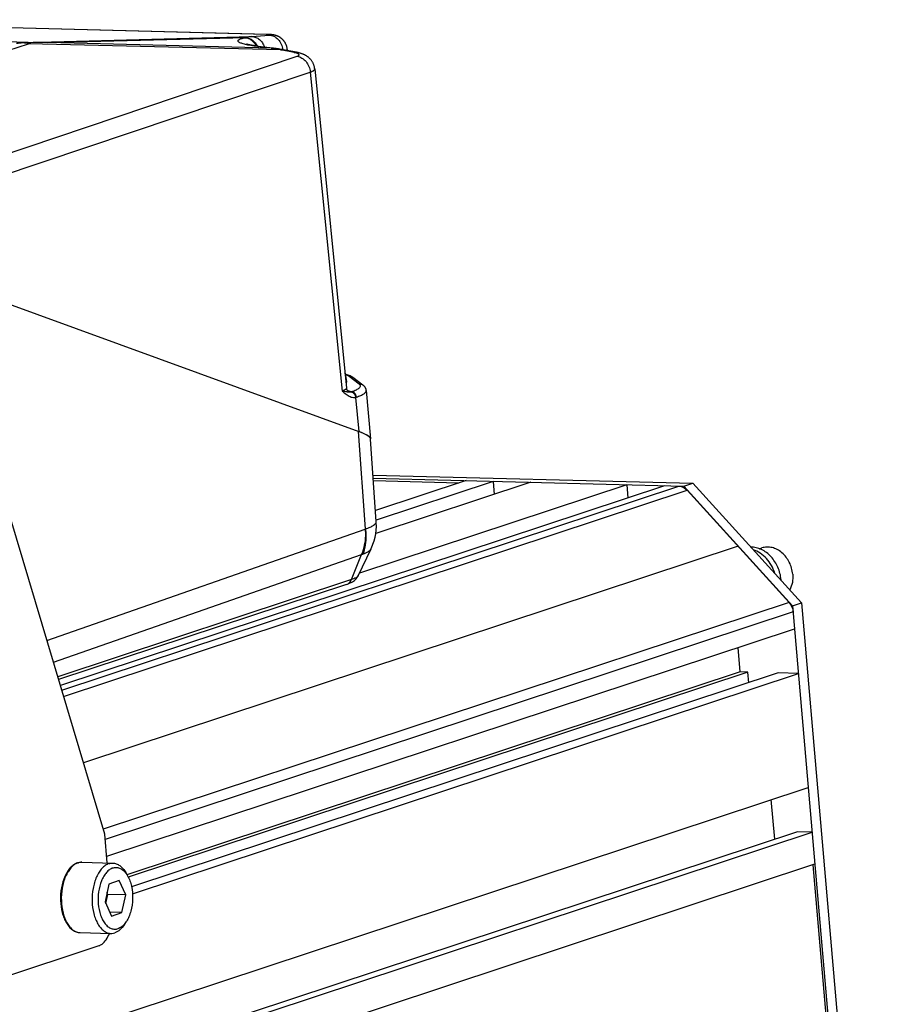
# Model space of a CAD drawing. Header units: millimetres. Extents: x 0 to 420, y 0 to 297.
# Tile 28 of 74: x 208 to 232, y 47 to 74. Entities that reach past the tile are written whole.
import ezdxf

# ---------------------------------------------------------------- set-up
doc = ezdxf.new("R2010")
doc.units = ezdxf.units.MM
doc.header["$LTSCALE"] = 23.1
doc.layers.add('COMPONENTS', color=7, linetype='CONTINUOUS')

msp = doc.modelspace()

# ---------------------------------------------------------------- linework, layer by layer
at = {"layer": 'COMPONENTS', "color": 9, "linetype": 'CONTINUOUS'}
for p, q in [((214.73288, 73.41552), (198.99091, 73.82336)), ((208.09438, 73.1963), (198.19343, 73.45281)), ((214.3309, 73.35721), (214.81264, 73.39573)), ((201.53972, 70.97363), (208.14495, 73.15884)), ((208.09438, 73.1963), (214.3309, 73.35721)), ((215.12983, 72.98523), (208.14495, 73.15884)), ((208.68162, 73.18847), (214.17392, 73.33018)), ((214.86707, 73.03474), (208.68162, 73.18847)), ((214.15081, 73.32592), (214.17392, 73.33018)), ((214.86707, 73.03474), (214.48641, 73.08141)), ((215.50335, 72.91432), (215.12983, 72.98523)), ((205.13347, 69.2972), (215.59139, 72.8118)), ((205.53813, 68.87365), (215.95122, 72.37318)), ((215.95122, 72.37318), (216.83425, 63.53397)), ((217.30768, 63.72851), (217.02354, 63.93902)), ((217.20622, 63.35989), (217.29184, 62.41431)), ((217.47883, 59.71341), (217.28509, 62.41677)), ((209.06753, 55.24519), (226.15918, 60.89962)), ((209.11904, 55.07279), (226.38829, 60.78597)), ((208.65484, 56.62636), (217.47277, 59.71086)), ((208.83623, 56.01929), (217.37365, 59.00567)), ((217.09091, 58.30877), (217.37365, 59.00567)), ((217.09091, 58.30877), (208.95626, 55.61759)), ((229.2137, 57.68014), (210.21773, 51.39571)), ((229.32723, 57.41716), (210.27228, 51.11321))]:
    msp.add_line(p, q, dxfattribs=at)
at = {"layer": 'COMPONENTS', "color": 7, "linetype": 'CONTINUOUS'}
for p, q in [((214.76567, 73.4154), (198.99745, 73.82396)), ((214.78615, 73.41471), (214.76567, 73.4154)), ((214.79942, 73.41418), (214.78615, 73.41471)), ((214.81229, 73.41361), (214.79942, 73.41418)), ((214.82474, 73.41298), (214.81229, 73.41361)), ((214.83675, 73.4123), (214.82474, 73.41298)), ((214.84834, 73.41157), (214.83675, 73.4123)), ((215.57316, 72.91977), (215.19964, 72.99068)), ((215.31504, 72.99971), (215.31819, 72.96818)), ((216.07344, 72.45924), (216.95704, 63.61435)), ((205.15902, 66.83937), (217.29184, 62.41431)), ((216.91792, 64.0188), (216.95036, 63.78716)), ((217.4097, 63.7016), (217.12556, 63.91211)), ((217.50145, 63.54823), (217.62295, 62.20641)), ((217.77828, 59.91572), (217.62146, 62.20426)), ((210.26016, 51.25373), (207.10059, 61.82809)), ((217.68974, 61.20781), (226.54671, 60.97835)), ((217.69584, 61.11888), (226.29788, 60.89602)), ((225.76325, 60.90988), (209.02912, 55.37373)), ((224.71887, 60.93693), (217.31291, 58.48682)), ((220.06163, 60.98404), (217.70088, 61.0452)), ((220.26781, 61.05225), (217.75731, 60.2217)), ((222.05818, 61.00587), (217.76455, 59.5854)), ((221.0138, 61.03292), (217.77514, 59.96148)), ((221.0138, 61.03292), (221.04506, 60.67069)), ((224.71887, 60.93693), (224.75013, 60.5747)), ((226.29788, 60.89602), (226.54671, 60.97835)), ((226.29788, 60.89602), (229.31304, 57.58162)), ((226.54671, 60.97835), (229.56188, 57.66394)), ((226.38829, 60.78597), (229.2137, 57.68014)), ((227.801, 59.23305), (209.66839, 53.23425)), ((217.27753, 58.41272), (217.63363, 59.15861)), ((228.39367, 59.16541), (228.45795, 59.18668)), ((216.95707, 58.17697), (208.98006, 55.53793)), ((229.31304, 57.58162), (229.56188, 57.66394)), ((229.31304, 57.58162), (231.60292, 31.0436)), ((229.56188, 57.66394), (231.85176, 31.12592)), ((210.31279, 50.64371), (229.36774, 56.94766)), ((227.8583, 55.75109), (227.79981, 56.42894)), ((227.8583, 55.75109), (210.87375, 50.1321)), ((228.07339, 55.74552), (210.90986, 50.06731)), ((228.91511, 55.72371), (211.00174, 49.79743)), ((211.02739, 49.60633), (229.47461, 55.70922)), ((228.07339, 55.74552), (227.8583, 55.75109)), ((228.09858, 55.45358), (228.07339, 55.74552)), ((229.47461, 55.70922), (228.91511, 55.72371)), ((196.90056, 41.68761), (229.74685, 52.55414)), ((228.81624, 51.11884), (228.72166, 52.21498)), ((229.44342, 51.32633), (196.59713, 40.4598)), ((197.00742, 40.44917), (229.85371, 51.3157)), ((229.85371, 51.3157), (229.44342, 51.32633)), ((210.32861, 50.46035), (210.26016, 51.25373)), ((209.62482, 50.47858), (210.47836, 50.45647)), ((197.08375, 39.56457), (229.93004, 50.4311)), ((229.86973, 50.41115), (230.37037, 44.60909)), ((210.65807, 49.96905), (210.37074, 49.87399)), ((210.8399, 49.57427), (210.65807, 49.96905)), ((210.83911, 50.19211), (210.89106, 50.10211)), ((210.37074, 49.87399), (210.26524, 49.38416)), ((210.26524, 49.38416), (210.44707, 48.98939)), ((210.28814, 49.33443), (210.34258, 49.58716)), ((210.34258, 49.58716), (210.31967, 49.63688)), ((210.8399, 49.57427), (210.34258, 49.58716)), ((210.7344, 49.08444), (210.8399, 49.57427)), ((210.7344, 49.08444), (210.39929, 49.09313)), ((210.44707, 48.98939), (210.7344, 49.08444)), ((210.80181, 48.75244), (210.85835, 48.83963)), ((209.57432, 48.52923), (210.42785, 48.50712)), ((203.87897, 46.1098), (210.09986, 48.16785))]:
    msp.add_line(p, q, dxfattribs=at)
for points in [[(215.31504, 72.9997), (215.31452, 73.00464), (215.31266, 73.0192), (215.31037, 73.03344), (215.30768, 73.04738), (215.3046, 73.061), (215.30117, 73.07429), (215.29739, 73.08727), (215.2933, 73.09993), (215.2889, 73.11227), (215.28423, 73.12429), (215.27929, 73.13599), (215.27411, 73.14737), (215.26869, 73.15845), (215.26306, 73.16921), (215.25723, 73.17967), (215.2512, 73.18983), (215.245, 73.1997), (215.23864, 73.20927), (215.23212, 73.21856), (215.22546, 73.22756), (215.21868, 73.23628), (215.21176, 73.24472), (215.20474, 73.25289), (215.19762, 73.26079), (215.1904, 73.26843), (215.18309, 73.27581), (215.17571, 73.28294), (215.16826, 73.28982), (215.16074, 73.29645), (215.15317, 73.30284), (215.14555, 73.30899), (215.13789, 73.3149), (215.1302, 73.32058), (215.12249, 73.32603), (215.11477, 73.33126), (215.10703, 73.33626), (215.0993, 73.34105), (215.09156, 73.34563), (215.08384, 73.35), (215.07613, 73.35416), (215.06845, 73.35812), (215.06081, 73.36189), (215.05321, 73.36546), (215.04567, 73.36883), (215.03819, 73.37202), (215.03079, 73.37503), (215.02348, 73.37785), (215.01625, 73.38051), (215.00914, 73.38299), (215.00215, 73.3853), (214.99529, 73.38746), (214.98862, 73.38944), (214.98217, 73.39127), (214.97591, 73.39294), (214.9699, 73.39447), (214.96417, 73.39585), (214.95867, 73.39711), (214.95331, 73.39827), (214.94809, 73.39935), (214.943, 73.40035), (214.93793, 73.40129), (214.93282, 73.4022), (214.92771, 73.40305), (214.92259, 73.40386), (214.91745, 73.40462), (214.91229, 73.40535), (214.90712, 73.40604), (214.90196, 73.40668), (214.89676, 73.4073), (214.89155, 73.40787), (214.88632, 73.40842), (214.88106, 73.40894), (214.87575, 73.40943), (214.87041, 73.4099), (214.86501, 73.41035), (214.85953, 73.41077), (214.84834, 73.41157)], [(214.47723, 73.08933), (214.45903, 73.09183), (214.4414, 73.09433), (214.42437, 73.09683), (214.40792, 73.09933), (214.39207, 73.10182), (214.37681, 73.1043), (214.36215, 73.10676), (214.34809, 73.1092), (214.33463, 73.11161), (214.32178, 73.11399), (214.30952, 73.11634), (214.29786, 73.11864), (214.2868, 73.1209), (214.27633, 73.12311), (214.26646, 73.12526), (214.25719, 73.12735), (214.24849, 73.12937), (214.24037, 73.13132), (214.23283, 73.13319), (214.22585, 73.13498), (214.21942, 73.13668), (214.21354, 73.13829), (214.2082, 73.1398), (214.20339, 73.1412), (214.1991, 73.1425), (214.19532, 73.14368), (214.19206, 73.14473), (214.1893, 73.14565), (214.18703, 73.14644), (214.18525, 73.14707), (214.18395, 73.14755), (214.18331, 73.1478)], [(214.90884, 73.03612), (214.51535, 73.08438), (214.49601, 73.08685), (214.47723, 73.08933)], [(215.19964, 72.99068), (215.17211, 72.99582), (215.13843, 73.00187), (215.10476, 73.00765), (215.07111, 73.01317), (215.03748, 73.01843), (215.00386, 73.02342), (214.97027, 73.02815), (214.9367, 73.03261), (214.90884, 73.03612)], [(216.07344, 72.45923), (216.07219, 72.47038), (216.06998, 72.48604), (216.06724, 72.50161), (216.06398, 72.51705), (216.0602, 72.53239), (216.05589, 72.54762), (216.05108, 72.56271), (216.04573, 72.57769), (216.03987, 72.59253), (216.03348, 72.60721), (216.02656, 72.62175), (216.0191, 72.63614), (216.01111, 72.65035), (216.00262, 72.6643), (215.99364, 72.67799), (215.98418, 72.69139), (215.97434, 72.70437), (215.96415, 72.71692), (215.95362, 72.72905), (215.94287, 72.74066), (215.93194, 72.75173), (215.92085, 72.76229), (215.90968, 72.77232), (215.89846, 72.7818), (215.88721, 72.79079), (215.87596, 72.79929), (215.86472, 72.80732), (215.85352, 72.8149), (215.84237, 72.82206), (215.83131, 72.8288), (215.82032, 72.83516), (215.8093, 72.84123), (215.79826, 72.847), (215.7872, 72.8525), (215.77589, 72.85786), (215.76424, 72.86309), (215.75233, 72.86817), (215.74016, 72.87309), (215.7277, 72.87786), (215.71495, 72.88248), (215.70191, 72.88694), (215.68857, 72.89125), (215.67489, 72.89542), (215.66089, 72.89944), (215.64654, 72.90332), (215.63183, 72.90706), (215.61673, 72.91065), (215.60124, 72.91409), (215.58534, 72.9174), (215.57316, 72.91977)], [(217.00553, 63.53002), (217.00567, 63.52995), (217.00551, 63.53004), (217.00499, 63.53032), (217.00414, 63.53082), (217.00297, 63.53156), (217.00149, 63.53255), (216.99975, 63.5338), (216.99776, 63.53533), (216.99555, 63.53714), (216.99316, 63.53926), (216.99062, 63.54168), (216.98796, 63.54441), (216.9852, 63.54747), (216.98238, 63.55087), (216.97953, 63.55461), (216.97668, 63.5587), (216.97386, 63.56317), (216.97111, 63.568), (216.96847, 63.57322), (216.96597, 63.57882), (216.96366, 63.58481), (216.96158, 63.59119), (216.95978, 63.59795), (216.95832, 63.60508), (216.95723, 63.61255), (216.95704, 63.61433)], [(217.50145, 63.5482), (217.50128, 63.54999), (217.49988, 63.56092), (217.49787, 63.57168), (217.49528, 63.58226), (217.49213, 63.59262), (217.48843, 63.60275), (217.4842, 63.61263), (217.47947, 63.62226), (217.47425, 63.63162), (217.46855, 63.6407), (217.4624, 63.6495), (217.4558, 63.65802), (217.44877, 63.66625), (217.44133, 63.6742), (217.43345, 63.68188), (217.42516, 63.68929), (217.41643, 63.69646), (217.40971, 63.70159)], [(217.63334, 59.15816), (217.64986, 59.19394), (217.6881, 59.28792), (217.71998, 59.38417), (217.74534, 59.48221), (217.76409, 59.5816), (217.77617, 59.68193), (217.78152, 59.78276), (217.78014, 59.88361), (217.77826, 59.91607)]]:
    msp.add_lwpolyline(points, dxfattribs=at)
at = {"layer": 'COMPONENTS', "color": 9, "linetype": 'CONTINUOUS'}
msp.add_lwpolyline([(217.47277, 59.71086), (217.47377, 59.71123), (217.47478, 59.71162), (217.47579, 59.71203), (217.4768, 59.71246), (217.47782, 59.71292), (217.47883, 59.71341)], dxfattribs=at)
for centre, radius, start, end in [((214.74405, 73.27469), 0.14127, 88.52358, 94.537048), ((214.65278, 70.30511), 3.11143, 88.139482, 88.524898), ((207.83751, 71.54353), 1.6443, 79.223642, 84.626433), ((208.15277, 72.46839), 0.73024, 94.585903, 102.758777), ((214.44618, 72.21827), 1.14476, 95.780035, 103.758704), ((214.3984, 69.83554), 3.23334, 80.938902, 81.66566), ((214.38128, 69.73602), 3.33432, 77.026719, 80.917769), ((217.05728, 63.55651), 0.05405, 298.477161, 308.100656), ((217.16405, 63.55759), 0.20214, 282.041779, 289.027265), ((217.07399, 59.90525), 0.94818, 288.423432, 290.740206), ((209.62622, 50.13181), 0.34803, 108.309942, 110.17272)]:
    msp.add_arc(centre, radius, start, end, dxfattribs=at)
at = {"layer": 'COMPONENTS', "color": 7, "linetype": 'CONTINUOUS'}
for centre, radius, start, end in [((208.32304, 68.78824), 4.40486, 94.31653, 96.665745), ((208.1565, 70.99456), 2.19227, 90.385608, 94.316674), ((208.6516, -3.10615), 76.29463, 89.9774547, 90.3828935), ((216.68341, 63.98595), 0.2368, 7.975192, 12.037094), ((227.93778, 58.21619), 1.05774, 3.976266, 4.931928), ((209.62276, 50.10574), 0.37371, 106.543962, 108.308361), ((209.6216, 50.10958), 0.3697, 106.175122, 106.541357)]:
    msp.add_arc(centre, radius, start, end, dxfattribs=at)
for centre, major_axis, ratio, start_param, end_param in [((215.79311, 62.45542), (1.82801, -0.26087), 0.15670781, 0.03341588, 0.63874811), ((215.79305, 62.45537), (1.82968, -0.25978), 0.15547184, 6.27401092, 6.91646216)]:
    msp.add_ellipse(centre, major_axis=major_axis, ratio=ratio, start_param=start_param, end_param=end_param, dxfattribs=at)
at = {"layer": 'COMPONENTS', "color": 9, "linetype": 'CONTINUOUS'}
for points, knots in [([(214.81264, 73.39573), (214.82151, 73.39644), (214.83367, 73.39754), (214.84828, 73.39945), (214.8557, 73.40077), (214.86038, 73.40189), (214.86281, 73.40294), (214.86382, 73.40356), (214.86425, 73.40445), (214.86363, 73.40527), (214.86253, 73.40587), (214.85989, 73.40688), (214.85498, 73.40794), (214.84724, 73.40914), (214.83706, 73.41029), (214.82453, 73.41139), (214.80975, 73.41241), (214.78593, 73.41374), (214.76703, 73.41448), (214.7538, 73.41491)], [0, 0, 0, 0, 0.16241629, 0.22286651, 0.26882652, 0.30006998, 0.31026063, 0.31709663, 0.32151237, 0.32625537, 0.33372647, 0.34464985, 0.37751397, 0.42528251, 0.48775201, 0.56448785, 0.65488904, 0.75821089, 1, 1, 1, 1]), ([(214.81264, 73.39573), (214.85807, 73.39457), (214.95199, 73.3708), (215.06952, 73.28055), (215.15333, 73.14947), (215.18056, 73.04631), (215.18651, 72.99314)], [0, 0, 0, 0, 0.22907492, 0.47160294, 0.73030015, 1, 1, 1, 1]), ([(208.14175, 73.18678), (208.13782, 73.18789), (208.12224, 73.19197), (208.10633, 73.19487), (208.09438, 73.1963)], [0, 0, 0, 0, 0.25314833, 1, 1, 1, 1]), ([(208.14495, 73.15884), (208.1447, 73.1614), (208.14376, 73.17073), (208.14267, 73.18004), (208.14175, 73.18678)], [0, 0, 0, 0, 0.27489187, 1, 1, 1, 1]), ([(214.48641, 73.08141), (214.4256, 73.08886), (214.33829, 73.10111), (214.22793, 73.12118), (214.15766, 73.13631), (214.09687, 73.15203), (214.04612, 73.16818), (214.00578, 73.18451), (213.97616, 73.2011), (213.95665, 73.2176), (213.94798, 73.23715), (213.95571, 73.25675), (213.97489, 73.27233), (214.00386, 73.28725), (214.04356, 73.30131), (214.09362, 73.31462), (214.13065, 73.3222), (214.15081, 73.32592)], [0, 0, 0, 0, 0.22965946, 0.33036835, 0.42042264, 0.49905841, 0.56568475, 0.61995413, 0.6619223, 0.69249779, 0.71483049, 0.7365121, 0.76565681, 0.80591527, 0.85837903, 0.92317537, 1, 1, 1, 1]), ([(214.15081, 73.32592), (214.18164, 73.32213), (214.24383, 73.305), (214.35856, 73.23694), (214.42402, 73.15383), (214.45507, 73.09242)], [0, 0, 0, 0, 0.2348521, 0.47987648, 1, 1, 1, 1]), ([(214.17392, 73.33018), (214.2054, 73.32631), (214.2689, 73.30861), (214.38564, 73.23809), (214.45145, 73.15206), (214.48212, 73.08872)], [0, 0, 0, 0, 0.23458079, 0.47958028, 1, 1, 1, 1]), ([(214.3309, 73.35721), (214.36838, 73.35625), (214.44522, 73.34002), (214.54749, 73.27728), (214.63005, 73.18271), (214.66704, 73.10524), (214.68074, 73.06411)], [0, 0, 0, 0, 0.23235468, 0.47498422, 0.73134649, 1, 1, 1, 1]), ([(214.48641, 73.08141), (214.48989, 73.08205), (214.50371, 73.0841), (214.51783, 73.08405), (214.52817, 73.08279)], [0, 0, 0, 0, 0.25393986, 1, 1, 1, 1]), ([(214.86707, 73.03474), (214.87056, 73.03538), (214.88437, 73.03743), (214.8985, 73.03738), (214.90884, 73.03612)], [0, 0, 0, 0, 0.2539399, 1, 1, 1, 1]), ([(215.12983, 72.98523), (215.13566, 72.98716), (215.15831, 72.99333), (215.1826, 72.99391), (215.19964, 72.99068)], [0, 0, 0, 0, 0.26144207, 1, 1, 1, 1]), ([(215.28695, 72.97412), (215.29129, 72.97612), (215.2989, 72.98006), (215.30953, 72.98713), (215.3155, 72.99505), (215.31504, 72.9997)], [0, 0, 0, 0, 0.36360822, 0.64418921, 1, 1, 1, 1]), ([(215.50335, 72.91432), (215.50918, 72.91625), (215.53184, 72.92242), (215.55612, 72.92301), (215.57316, 72.91977)], [0, 0, 0, 0, 0.26144185, 1, 1, 1, 1]), ([(215.59139, 72.8118), (215.60075, 72.81494), (215.61361, 72.82003), (215.62784, 72.82923), (215.63491, 72.83591), (215.63921, 72.84303), (215.6408, 72.85352), (215.6325, 72.86775), (215.61313, 72.88088), (215.5845, 72.8937), (215.54688, 72.90518), (215.5187, 72.91141), (215.50335, 72.91432)], [0, 0, 0, 0, 0.13340035, 0.18529621, 0.22813658, 0.26381575, 0.29584922, 0.36671619, 0.46916384, 0.61034739, 0.78889045, 1, 1, 1, 1]), ([(215.59139, 72.8118), (215.63704, 72.80324), (215.72849, 72.76554), (215.84016, 72.66409), (215.91984, 72.52901), (215.94595, 72.42562), (215.95122, 72.37318)], [0, 0, 0, 0, 0.23090984, 0.47844859, 0.73798586, 1, 1, 1, 1]), ([(215.95122, 72.37318), (215.96959, 72.37933), (215.99519, 72.38885), (216.02612, 72.4043), (216.05289, 72.4204), (216.07517, 72.44191), (216.07344, 72.45922)], [0, 0, 0, 0, 0.37512239, 0.53003747, 0.66311393, 1, 1, 1, 1]), ([(217.02354, 63.93902), (217.01064, 63.94857), (216.97768, 63.96592), (216.94278, 63.97805), (216.92281, 63.98406)], [0, 0, 0, 0, 0.43496501, 1, 1, 1, 1]), ([(217.02354, 63.93902), (217.04139, 63.9411), (217.07807, 63.93867), (217.11123, 63.92273), (217.12556, 63.91211)], [0, 0, 0, 0, 0.50188532, 1, 1, 1, 1]), ([(216.95704, 63.61433), (216.95771, 63.60765), (216.95251, 63.59615), (216.94052, 63.58437), (216.92026, 63.56959), (216.88453, 63.55196), (216.85259, 63.5401), (216.83425, 63.53397)], [0, 0, 0, 0, 0.13180031, 0.22155499, 0.332191, 0.62080733, 1, 1, 1, 1]), ([(217.09063, 63.51397), (217.11611, 63.52285), (217.16292, 63.54033), (217.22575, 63.56853), (217.27529, 63.59637), (217.31129, 63.6238), (217.33425, 63.65102), (217.34239, 63.68041), (217.33146, 63.70855), (217.31648, 63.72199), (217.30768, 63.72851)], [0, 0, 0, 0, 0.21830648, 0.40401471, 0.5566696, 0.67708248, 0.76866597, 0.84066853, 0.91140032, 1, 1, 1, 1]), ([(217.30768, 63.72851), (217.32553, 63.73059), (217.3622, 63.72816), (217.39537, 63.71222), (217.4097, 63.7016)], [0, 0, 0, 0, 0.50188429, 1, 1, 1, 1]), ([(216.96384, 63.51054), (216.9545, 63.5123), (216.91139, 63.52057), (216.86819, 63.52838), (216.83425, 63.53397)], [0, 0, 0, 0, 0.21649863, 1, 1, 1, 1]), ([(216.83425, 63.53397), (216.84539, 63.52473), (216.88932, 63.48836), (216.93424, 63.45297), (216.96963, 63.42929)], [0, 0, 0, 0, 0.25366172, 1, 1, 1, 1]), ([(217.08305, 63.50899), (217.07523, 63.50475), (217.05745, 63.49947), (217.02886, 63.49982), (216.99761, 63.50421), (216.97563, 63.50831), (216.96384, 63.51054)], [0, 0, 0, 0, 0.22006202, 0.44680525, 0.70329116, 1, 1, 1, 1]), ([(216.96963, 63.42929), (216.98814, 63.41691), (217.02542, 63.39414), (217.08424, 63.36809), (217.14512, 63.3541), (217.18645, 63.35582), (217.20622, 63.35989)], [0, 0, 0, 0, 0.26434673, 0.51746651, 0.76042809, 1, 1, 1, 1]), ([(216.98698, 63.5455), (217.00749, 63.54171), (217.04284, 63.53385), (217.0772, 63.52141), (217.09063, 63.51397)], [0, 0, 0, 0, 0.57604259, 1, 1, 1, 1]), ([(217.08305, 63.50899), (217.09886, 63.50734), (217.13108, 63.49631), (217.17021, 63.46198), (217.19724, 63.41471), (217.2051, 63.37834), (217.20621, 63.35989)], [0, 0, 0, 0, 0.22877493, 0.4739949, 0.73397377, 1, 1, 1, 1]), ([(217.22997, 63.36649), (217.22806, 63.38569), (217.21786, 63.42347), (217.1863, 63.47137), (217.14244, 63.50467), (217.10744, 63.51366), (217.09063, 63.51397)], [0, 0, 0, 0, 0.26351741, 0.52369701, 0.77030475, 1, 1, 1, 1]), ([(217.22995, 63.36649), (217.27049, 63.38049), (217.32718, 63.40201), (217.39517, 63.43513), (217.43424, 63.45807), (217.46471, 63.48068), (217.48655, 63.50302), (217.49974, 63.52539), (217.50209, 63.54114), (217.50145, 63.5482)], [0, 0, 0, 0, 0.37709256, 0.53211675, 0.66457118, 0.77497839, 0.86485728, 0.93761321, 1, 1, 1, 1]), ([(217.47883, 59.71341), (217.5232, 59.72906), (217.60231, 59.76023), (217.70689, 59.81323), (217.78109, 59.87498), (217.77826, 59.9158)], [0, 0, 0, 0, 0.37948964, 0.66998733, 1, 1, 1, 1]), ([(217.47277, 59.71086), (217.47763, 59.64936), (217.48407, 59.41093), (217.43895, 59.16998), (217.37365, 59.00567)], [0, 0, 0, 0, 0.25866656, 1, 1, 1, 1]), ([(217.47881, 59.71341), (217.48636, 59.65292), (217.5032, 59.41961), (217.46866, 59.18118), (217.40976, 59.01852)], [0, 0, 0, 0, 0.26055397, 1, 1, 1, 1]), ([(217.40977, 59.01852), (217.46179, 59.03835), (217.54186, 59.07283), (217.61906, 59.12835), (217.63352, 59.15838)], [0, 0, 0, 0, 0.62548631, 1, 1, 1, 1]), ([(217.27753, 58.41272), (217.2663, 58.38921), (217.19976, 58.34823), (217.13458, 58.32322), (217.09091, 58.30877)], [0, 0, 0, 0, 0.36160837, 1, 1, 1, 1]), ([(216.95706, 58.17698), (216.9718, 58.18184), (217.03015, 58.20884), (217.07276, 58.26404), (217.09091, 58.30877)], [0, 0, 0, 0, 0.24325245, 1, 1, 1, 1]), ([(209.51688, 50.46222), (209.52571, 50.46515), (209.5608, 50.47521), (209.59764, 50.47928), (209.62482, 50.47858)], [0, 0, 0, 0, 0.25490499, 1, 1, 1, 1]), ([(209.5062, 50.4585), (209.47205, 50.44595), (209.40385, 50.40809), (209.31406, 50.32412), (209.23421, 50.21378), (209.14094, 50.02991), (209.06602, 49.759), (209.04353, 49.41473), (209.08161, 49.12907), (209.14802, 48.9222), (209.21142, 48.78972), (209.28778, 48.68017), (209.37522, 48.59707), (209.47161, 48.54372), (209.54088, 48.5301), (209.57432, 48.52923)], [0, 0, 0, 0, 0.04724312, 0.09981386, 0.15850815, 0.22320038, 0.36672229, 0.51979529, 0.66872405, 0.73769514, 0.80126083, 0.85874513, 0.91018154, 0.95656459, 1, 1, 1, 1])]:
    msp.add_open_spline(points, degree=3, knots=knots, dxfattribs=at)
msp.add_open_spline([(216.91746, 64.01154), (216.91807, 64.01389), (216.91826, 64.0164), (216.91792, 64.0188)], degree=3, dxfattribs=at)
at = {"layer": 'COMPONENTS', "color": 7, "linetype": 'CONTINUOUS'}
for points, knots in [([(217.12556, 63.91211), (217.0971, 63.93319), (217.02991, 63.96648), (216.95871, 63.98674), (216.92123, 63.99561)], [0, 0, 0, 0, 0.47903424, 1, 1, 1, 1]), ([(216.95036, 63.78716), (216.95059, 63.78551), (216.95058, 63.77781), (216.94606, 63.77087), (216.94212, 63.76648)], [0, 0, 0, 0, 0.22074602, 1, 1, 1, 1]), ([(226.15918, 60.89962), (226.17979, 60.89908), (226.26617, 60.88673), (226.34387, 60.83479), (226.38829, 60.78597)], [0, 0, 0, 0, 0.23799831, 1, 1, 1, 1]), ([(228.9916, 58.30712), (228.98142, 58.42505), (228.922, 58.6572), (228.76182, 58.90707), (228.5932, 59.06034), (228.45416, 59.1455), (228.30651, 59.19858), (228.20442, 59.21115), (228.15446, 59.21126)], [0, 0, 0, 0, 0.26486425, 0.52578717, 0.65140121, 0.77224236, 0.88821047, 1, 1, 1, 1]), ([(229.31517, 58.45852), (229.3053, 58.57297), (229.2418, 58.7968), (229.06788, 59.0257), (228.8888, 59.14816), (228.74538, 59.2029), (228.59838, 59.21845), (228.50275, 59.2015), (228.45795, 59.18667)], [0, 0, 0, 0, 0.26980763, 0.53232535, 0.65680982, 0.77546789, 0.88916829, 1, 1, 1, 1]), ([(228.81659, 58.48342), (228.79361, 58.55985), (228.73157, 58.70672), (228.59523, 58.89804), (228.4248, 59.04713), (228.29185, 59.1129), (228.22415, 59.13466)], [0, 0, 0, 0, 0.26241829, 0.5194716, 0.76617328, 1, 1, 1, 1]), ([(217.17252, 58.28373), (217.18259, 58.29167), (217.22479, 58.328), (217.25906, 58.37403), (217.27753, 58.41272)], [0, 0, 0, 0, 0.23015024, 1, 1, 1, 1]), ([(229.31517, 58.45852), (229.32173, 58.38259), (229.31553, 58.23238), (229.26685, 58.08942), (229.23258, 58.02597)], [0, 0, 0, 0, 0.51384889, 1, 1, 1, 1]), ([(216.95707, 58.17697), (217.01354, 58.19565), (217.08932, 58.22542), (217.15608, 58.27077), (217.17252, 58.28373)], [0, 0, 0, 0, 0.73961166, 1, 1, 1, 1]), ([(209.62482, 50.47858), (209.61592, 50.47881), (209.58012, 50.47834), (209.54443, 50.47214), (209.51861, 50.46465)], [0, 0, 0, 0, 0.24875258, 1, 1, 1, 1]), ([(209.50536, 50.46054), (209.46875, 50.44843), (209.39624, 50.41125), (209.30132, 50.32711), (209.21828, 50.21709), (209.1224, 50.03499), (209.04529, 49.7664), (209.02105, 49.42441), (209.05825, 49.13996), (209.12454, 48.9331), (209.18873, 48.79939), (209.26725, 48.6875), (209.35903, 48.60118), (209.46248, 48.54473), (209.53764, 48.53018), (209.57432, 48.52923)], [0, 0, 0, 0, 0.04939834, 0.10280337, 0.16125977, 0.22499733, 0.36556075, 0.51540436, 0.66164947, 0.72975245, 0.79299037, 0.85093529, 0.90389325, 0.9529925, 1, 1, 1, 1]), ([(210.37042, 50.44011), (210.33599, 50.42872), (210.26694, 50.39295), (210.17566, 50.31117), (210.09426, 50.20236), (209.99871, 50.01951), (209.92132, 49.74819), (209.89663, 49.40206), (209.93357, 49.11401), (209.99959, 48.90498), (210.06298, 48.77095), (210.13956, 48.66005), (210.22742, 48.57588), (210.3244, 48.5218), (210.39419, 48.50799), (210.42785, 48.50712)], [0, 0, 0, 0, 0.04685837, 0.09895161, 0.15718981, 0.22151857, 0.36470695, 0.51797185, 0.6674346, 0.73672013, 0.80058638, 0.85832858, 0.90996115, 0.95647644, 1, 1, 1, 1]), ([(210.48006, 50.31959), (210.44774, 50.30889), (210.38289, 50.27437), (210.29832, 50.19484), (210.22401, 50.08891), (210.13898, 49.91156), (210.07562, 49.65193), (210.0676, 49.32791), (210.11804, 49.06568), (210.19425, 48.8847), (210.26323, 48.77559), (210.34389, 48.69239), (210.4343, 48.63874), (210.53129, 48.61864), (210.59511, 48.62893), (210.62508, 48.63885)], [0, 0, 0, 0, 0.04793032, 0.10165502, 0.16210897, 0.22907508, 0.37763431, 0.53419798, 0.68258472, 0.74941676, 0.80972139, 0.86330592, 0.91112926, 0.95554306, 1, 1, 1, 1]), ([(210.37042, 50.44011), (210.37924, 50.44303), (210.41433, 50.45309), (210.45117, 50.45717), (210.47836, 50.45647)], [0, 0, 0, 0, 0.25484913, 1, 1, 1, 1]), ([(210.47836, 50.45647), (210.51222, 50.45559), (210.58242, 50.44163), (210.6799, 50.38694), (210.7681, 50.30189), (210.81659, 50.23111), (210.83911, 50.19211)], [0, 0, 0, 0, 0.21801304, 0.45116705, 0.71017956, 1, 1, 1, 1]), ([(210.48006, 50.31959), (210.50978, 50.32942), (210.57297, 50.33971), (210.66909, 50.32027), (210.75884, 50.26786), (210.80928, 50.2166), (210.83292, 50.18739)], [0, 0, 0, 0, 0.23407873, 0.4677638, 0.71896349, 1, 1, 1, 1]), ([(210.83292, 50.18739), (210.83815, 50.18093), (210.85922, 50.15371), (210.87799, 50.12475), (210.89105, 50.10214)], [0, 0, 0, 0, 0.24135782, 1, 1, 1, 1]), ([(210.89105, 50.10214), (210.9157, 50.05943), (210.95871, 49.96501), (211.01896, 49.75385), (211.04323, 49.4665), (211.00411, 49.18079), (210.93301, 48.97304), (210.88517, 48.88097), (210.85833, 48.83959)], [0, 0, 0, 0, 0.11258467, 0.23555635, 0.50000063, 0.76444436, 0.88741588, 1, 1, 1, 1]), ([(210.85833, 48.83959), (210.85349, 48.83213), (210.83427, 48.80362), (210.81297, 48.77649), (210.79593, 48.75754)], [0, 0, 0, 0, 0.25880867, 1, 1, 1, 1]), ([(210.80181, 48.75244), (210.76691, 48.69864), (210.6913, 48.60523), (210.58755, 48.5406), (210.5358, 48.52348)], [0, 0, 0, 0, 0.54050806, 1, 1, 1, 1]), ([(210.79593, 48.75754), (210.77127, 48.7301), (210.71935, 48.6823), (210.65645, 48.64922), (210.62508, 48.63885)], [0, 0, 0, 0, 0.52758557, 1, 1, 1, 1]), ([(210.09986, 48.16785), (210.12986, 48.17778), (210.20742, 48.22015), (210.30983, 48.33689), (210.36244, 48.44666), (210.38499, 48.50813)], [0, 0, 0, 0, 0.20762048, 0.56981649, 1, 1, 1, 1]), ([(210.42785, 48.50712), (210.43687, 48.50689), (210.47339, 48.50755), (210.50971, 48.51485), (210.5358, 48.52348)], [0, 0, 0, 0, 0.24723882, 1, 1, 1, 1])]:
    msp.add_open_spline(points, degree=3, knots=knots, dxfattribs=at)
msp.add_open_spline([(229.2137, 57.68014), (229.27796, 57.60951), (229.31902, 57.51228), (229.32723, 57.41716)], degree=3, dxfattribs=at)

doc.saveas('drawing.dxf')
